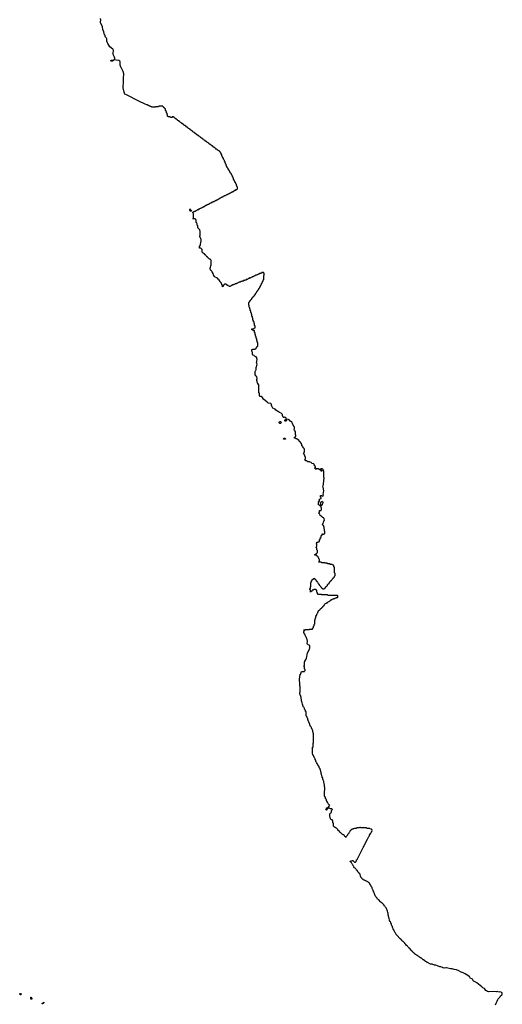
# Model space of a CAD drawing. Header units: inches. Extents: x 2518216 to 2687946, y 757338 to 915227.
# Tile 71 of 75: x 2660150 to 2678141, y 841830 to 878528. Entities that reach past the tile are written whole.
import ezdxf

# ---------------------------------------------------------------- set-up
doc = ezdxf.new("R2010")
doc.units = ezdxf.units.IN
doc.header["$MEASUREMENT"] = 0
for name, color, linetype in [('C6864', 7, 'Continuous'), ('C6866', 7, 'Continuous'), ('C6867', 7, 'Continuous'), ('C6874', 7, 'Continuous'), ('C6875', 7, 'Continuous'), ('C6876', 7, 'Continuous')]:
    doc.layers.add(name, color=color, linetype=linetype)

msp = doc.modelspace()

# ---------------------------------------------------------------- linework, layer by layer
at = {"layer": 'C6864', "color": 6}
for points in [[(2660170, 842186), (2660166, 842190), (2660162, 842222), (2660150, 842226), (2660150, 842234), (2660170, 842232), (2660178, 842218), (2660214, 842210), (2660198, 842202), (2660190, 842186)], [(2660590, 842006), (2660582, 842022), (2660570, 842026), (2660567, 842033), (2660568, 842092), (2660574, 842090), (2660578, 842078), (2660594, 842070), (2660598, 842058), (2660611, 842051), (2660610, 842046), (2660598, 842042)], [(2660990, 841846), (2660988, 841872), (2661022, 841878), (2661026, 841890), (2661042, 841898), (2661050, 841914), (2661054, 841910), (2661053, 841887), (2661038, 841882), (2661034, 841870), (2661018, 841862), (2661010, 841846)]]:
    msp.add_lwpolyline(points, close=True, dxfattribs=at)
at = {"layer": 'C6866', "color": 6}
for points in [[(2670000, 863704), (2669990, 863702), (2669974, 863714), (2669949, 863770), (2669941, 863810), (2669923, 863843), (2669903, 863863), (2669838, 863890), (2669762, 863942), (2669695, 863975), (2669669, 864009), (2669650, 864022), (2669590, 864048), (2669550, 864128), (2669526, 864206), (2669510, 864229), (2669430, 864239), (2669398, 864250), (2669370, 864269), (2669299, 864339), (2669249, 864369), (2669230, 864389), (2669226, 864406), (2669203, 864443), (2669190, 864449), (2669186, 864466), (2669169, 864470), (2669162, 864482), (2669147, 864487), (2669104, 864490), (2669099, 864499), (2669090, 864504), (2669087, 864607), (2669070, 864621), (2669068, 864630), (2669069, 864749), (2669065, 864785), (2669059, 864790), (2669059, 864810), (2669069, 864850), (2669069, 864909), (2669066, 864926), (2669057, 864937), (2669028, 864968), (2669010, 864979), (2669005, 865045), (2668990, 865086), (2668990, 865114), (2669001, 865150), (2668999, 865170), (2668990, 865188), (2668984, 865224), (2668970, 865230), (2668966, 865246), (2668950, 865250), (2668947, 865267), (2668930, 865275), (2668927, 865367), (2668923, 865383), (2668915, 865390), (2668949, 865470), (2668962, 865478), (2668969, 865510), (2668970, 865572), (2668977, 865583), (2668995, 865645), (2668998, 865690), (2668988, 865712), (2668988, 865728), (2668982, 865742), (2668966, 865750), (2668982, 865758), (2668988, 865790), (2668996, 865804), (2668998, 865870), (2668989, 865889), (2668985, 865925), (2668963, 865963), (2668906, 865990), (2668888, 866008), (2668846, 866030), (2668842, 866042), (2668830, 866046), (2668828, 866128), (2668810, 866148), (2668806, 866190), (2668809, 866230), (2668826, 866234), (2668830, 866254), (2668930, 866254), (2668942, 866258), (2668947, 866273), (2668962, 866278), (2668967, 866293), (2668982, 866298), (2668986, 866330), (2669002, 866338), (2669007, 866353), (2669022, 866358), (2669026, 866370), (2669026, 866490), (2669022, 866502), (2669006, 866510), (2669006, 866550), (2669002, 866562), (2668986, 866570), (2668986, 866630), (2668982, 866642), (2668966, 866650), (2668966, 866710), (2668962, 866722), (2668946, 866730), (2668946, 866770), (2668942, 866782), (2668926, 866790), (2668926, 866850), (2668922, 866862), (2668906, 866870), (2668906, 866930), (2668902, 866942), (2668890, 866946), (2668850, 866946), (2668842, 866962), (2668810, 866966), (2668806, 866970), (2668808, 867012), (2668870, 867014), (2668882, 867018), (2668890, 867034), (2668922, 867038), (2668926, 867050), (2668926, 867110), (2668922, 867122), (2668906, 867130), (2668906, 867190), (2668902, 867202), (2668886, 867210), (2668886, 867250), (2668882, 867262), (2668866, 867270), (2668866, 867310), (2668862, 867322), (2668846, 867330), (2668846, 867390), (2668842, 867402), (2668826, 867410), (2668826, 867450), (2668822, 867462), (2668806, 867470), (2668806, 867530), (2668802, 867542), (2668786, 867550), (2668786, 867590), (2668782, 867602), (2668766, 867610), (2668766, 867670), (2668762, 867682), (2668746, 867690), (2668746, 867730), (2668742, 867742), (2668726, 867750), (2668726, 867790), (2668722, 867802), (2668706, 867810), (2668706, 867870), (2668702, 867882), (2668686, 867890), (2668686, 867990), (2668702, 867998), (2668707, 868013), (2668722, 868018), (2668727, 868033), (2668742, 868038), (2668747, 868073), (2668762, 868078), (2668767, 868093), (2668782, 868098), (2668787, 868113), (2668802, 868118), (2668807, 868153), (2668822, 868158), (2668827, 868173), (2668842, 868178), (2668847, 868193), (2668862, 868198), (2668867, 868213), (2668882, 868218), (2668887, 868233), (2668902, 868238), (2668906, 868270), (2668922, 868278), (2668927, 868293), (2668942, 868298), (2668947, 868333), (2668962, 868338), (2668967, 868353), (2668982, 868358), (2668987, 868393), (2669002, 868398), (2669007, 868413), (2669022, 868418), (2669027, 868453), (2669042, 868458), (2669047, 868473), (2669062, 868478), (2669067, 868513), (2669082, 868518), (2669087, 868533), (2669102, 868538), (2669106, 868570), (2669122, 868578), (2669127, 868613), (2669142, 868618), (2669147, 868653), (2669162, 868658), (2669167, 868693), (2669182, 868698), (2669187, 868733), (2669202, 868738), (2669207, 868773), (2669222, 868778), (2669226, 868790), (2669226, 868830), (2669242, 868838), (2669246, 868850), (2669246, 868990), (2669262, 868998), (2669266, 869010), (2669266, 869070), (2669262, 869082), (2669247, 869087), (2669242, 869102), (2669230, 869106), (2669190, 869106), (2669178, 869102), (2669173, 869087), (2669138, 869082), (2669130, 869066), (2669090, 869066), (2669078, 869062), (2669073, 869047), (2669038, 869042), (2669033, 869027), (2668998, 869022), (2668990, 869006), (2668950, 869006), (2668938, 869002), (2668933, 868987), (2668898, 868982), (2668893, 868967), (2668858, 868962), (2668853, 868947), (2668818, 868942), (2668813, 868927), (2668778, 868922), (2668770, 868906), (2668730, 868906), (2668718, 868902), (2668713, 868887), (2668678, 868882), (2668673, 868867), (2668638, 868862), (2668633, 868847), (2668598, 868842), (2668590, 868826), (2668550, 868826), (2668538, 868822), (2668530, 868806), (2668498, 868802), (2668490, 868786), (2668450, 868786), (2668438, 868782), (2668430, 868766), (2668390, 868766), (2668378, 868762), (2668370, 868746), (2668330, 868746), (2668318, 868742), (2668313, 868727), (2668278, 868722), (2668273, 868707), (2668238, 868702), (2668230, 868686), (2668190, 868686), (2668178, 868682), (2668170, 868666), (2668138, 868662), (2668130, 868646), (2668090, 868646), (2668078, 868642), (2668073, 868627), (2668038, 868622), (2668033, 868607), (2667998, 868602), (2667990, 868586), (2667970, 868586), (2667962, 868602), (2667927, 868607), (2667922, 868622), (2667887, 868627), (2667882, 868642), (2667867, 868647), (2667862, 868662), (2667850, 868666), (2667790, 868666), (2667778, 868662), (2667773, 868647), (2667758, 868642), (2667753, 868627), (2667738, 868622), (2667734, 868590), (2667718, 868582), (2667710, 868566), (2667708, 868628), (2667690, 868646), (2667686, 868686), (2667670, 868688), (2667668, 868708), (2667646, 868730), (2667642, 868742), (2667630, 868746), (2667606, 868770), (2667606, 868790), (2667590, 868806), (2667588, 868828), (2667569, 868849), (2667550, 868858), (2667529, 868889), (2667510, 868890), (2667505, 868905), (2667442, 868930), (2667428, 868948), (2667418, 868950), (2667410, 868958), (2667407, 868967), (2667390, 868970), (2667383, 869003), (2667370, 869009), (2667369, 869049), (2667360, 869060), (2667350, 869065), (2667345, 869105), (2667330, 869107), (2667328, 869129), (2667310, 869144), (2667304, 869164), (2667290, 869167), (2667282, 869182), (2667270, 869186), (2667268, 869209), (2667250, 869224), (2667250, 869282), (2667267, 869293), (2667270, 869371), (2667282, 869378), (2667287, 869393), (2667289, 869549), (2667279, 869579), (2667269, 869589), (2667249, 869590), (2667242, 869602), (2667209, 869610), (2667206, 869626), (2667190, 869630), (2667186, 869646), (2667170, 869650), (2667165, 869665), (2667150, 869669), (2667146, 869686), (2667129, 869690), (2667126, 869706), (2667110, 869710), (2667107, 869727), (2667089, 869749), (2667070, 869750), (2667067, 869767), (2667050, 869770), (2667048, 869788), (2667038, 869798), (2667027, 869807), (2667009, 869810), (2667005, 869825), (2666990, 869827), (2666983, 869843), (2666967, 869850), (2666964, 869864), (2666950, 869867), (2666948, 869968), (2666930, 869982), (2666921, 870000)], [(2670000, 862889), (2669990, 862889), (2669988, 862910), (2670000, 862923)]]:
    msp.add_lwpolyline(points, dxfattribs=at)
msp.add_lwpolyline([(2669850, 863475), (2669829, 863489), (2669821, 863501), (2669817, 863510), (2669819, 863530), (2669830, 863551), (2669850, 863556), (2669870, 863551), (2669891, 863531), (2669891, 863510), (2669886, 863494), (2669870, 863478)], close=True, dxfattribs=at)
at = {"layer": 'C6867', "color": 6}
msp.add_lwpolyline([(2666921, 870000), (2666920, 870000), (2666908, 870008), (2666850, 870010), (2666850, 870082), (2666867, 870093), (2666870, 870111), (2666884, 870116), (2666890, 870174), (2666896, 870184), (2666903, 870217), (2666910, 870294), (2666918, 870310), (2666918, 870330), (2666906, 870366), (2666900, 870380), (2666890, 870389), (2666883, 870423), (2666870, 870430), (2666870, 870474), (2666876, 870484), (2666882, 870510), (2666882, 870650), (2666870, 870668), (2666869, 870689), (2666860, 870700), (2666829, 870729), (2666810, 870738), (2666802, 870782), (2666790, 870789), (2666787, 870847), (2666782, 870862), (2666770, 870869), (2666767, 870907), (2666760, 870920), (2666750, 870929), (2666745, 870965), (2666730, 870970), (2666725, 871065), (2666710, 871069), (2666708, 871088), (2666687, 871107), (2666608, 871110), (2666625, 871115), (2666629, 871170), (2666627, 871287), (2666622, 871322), (2666610, 871328), (2666608, 871352), (2666622, 871358), (2666628, 871372), (2666662, 871378), (2666670, 871394), (2666702, 871398), (2666710, 871414), (2666742, 871418), (2666750, 871434), (2666782, 871438), (2666790, 871454), (2666822, 871458), (2666830, 871474), (2666862, 871478), (2666870, 871494), (2666902, 871498), (2666910, 871514), (2666942, 871518), (2666950, 871534), (2666982, 871538), (2666990, 871554), (2667022, 871558), (2667030, 871574), (2667062, 871578), (2667066, 871590), (2667082, 871598), (2667088, 871612), (2667107, 871613), (2667122, 871618), (2667128, 871632), (2667162, 871638), (2667168, 871652), (2667202, 871658), (2667210, 871674), (2667230, 871674), (2667242, 871678), (2667250, 871694), (2667282, 871698), (2667290, 871714), (2667322, 871718), (2667330, 871734), (2667350, 871734), (2667362, 871738), (2667370, 871754), (2667402, 871758), (2667410, 871774), (2667442, 871778), (2667450, 871794), (2667470, 871794), (2667482, 871798), (2667490, 871814), (2667522, 871818), (2667530, 871834), (2667562, 871838), (2667570, 871854), (2667602, 871858), (2667606, 871870), (2667622, 871878), (2667626, 871890), (2667662, 871898), (2667668, 871912), (2667702, 871918), (2667710, 871934), (2667742, 871938), (2667750, 871954), (2667782, 871958), (2667790, 871974), (2667810, 871974), (2667822, 871978), (2667830, 871994), (2667862, 871998), (2667870, 872014), (2667902, 872018), (2667910, 872034), (2667942, 872038), (2667950, 872054), (2667970, 872054), (2667982, 872058), (2667990, 872074), (2668022, 872078), (2668030, 872094), (2668062, 872098), (2668070, 872114), (2668090, 872114), (2668102, 872118), (2668110, 872134), (2668142, 872138), (2668146, 872150), (2668162, 872158), (2668170, 872174), (2668190, 872174), (2668202, 872178), (2668210, 872194), (2668242, 872198), (2668247, 872213), (2668262, 872218), (2668266, 872230), (2668266, 872290), (2668262, 872302), (2668246, 872310), (2668242, 872342), (2668226, 872350), (2668226, 872390), (2668222, 872402), (2668207, 872407), (2668202, 872442), (2668187, 872447), (2668182, 872482), (2668167, 872487), (2668162, 872522), (2668147, 872527), (2668142, 872562), (2668126, 872570), (2668126, 872610), (2668122, 872622), (2668107, 872627), (2668102, 872662), (2668087, 872667), (2668082, 872702), (2668067, 872707), (2668062, 872742), (2668046, 872750), (2668042, 872782), (2668027, 872787), (2668022, 872802), (2668007, 872807), (2668002, 872842), (2667986, 872850), (2667982, 872882), (2667967, 872887), (2667962, 872902), (2667947, 872907), (2667942, 872942), (2667926, 872950), (2667922, 872982), (2667907, 872987), (2667902, 873002), (2667887, 873007), (2667882, 873042), (2667867, 873047), (2667862, 873082), (2667846, 873090), (2667846, 873130), (2667842, 873142), (2667826, 873150), (2667822, 873182), (2667806, 873190), (2667806, 873230), (2667802, 873242), (2667787, 873247), (2667782, 873282), (2667767, 873287), (2667762, 873322), (2667747, 873327), (2667742, 873362), (2667727, 873367), (2667722, 873402), (2667707, 873407), (2667702, 873442), (2667686, 873450), (2667686, 873490), (2667682, 873502), (2667666, 873510), (2667662, 873542), (2667646, 873550), (2667642, 873582), (2667627, 873587), (2667622, 873602), (2667607, 873607), (2667602, 873622), (2667587, 873627), (2667582, 873642), (2667547, 873647), (2667542, 873662), (2667527, 873667), (2667522, 873682), (2667507, 873687), (2667502, 873702), (2667467, 873707), (2667462, 873722), (2667447, 873727), (2667442, 873742), (2667427, 873747), (2667422, 873762), (2667387, 873767), (2667382, 873782), (2667367, 873787), (2667362, 873802), (2667347, 873807), (2667342, 873822), (2667307, 873827), (2667302, 873842), (2667287, 873847), (2667282, 873862), (2667267, 873867), (2667262, 873882), (2667227, 873887), (2667222, 873902), (2667207, 873907), (2667202, 873922), (2667187, 873927), (2667182, 873942), (2667147, 873947), (2667142, 873962), (2667127, 873967), (2667122, 873982), (2667107, 873987), (2667102, 874002), (2667070, 874006), (2667062, 874022), (2667047, 874027), (2667042, 874042), (2667007, 874047), (2667002, 874062), (2666987, 874067), (2666982, 874082), (2666967, 874087), (2666962, 874102), (2666927, 874107), (2666922, 874122), (2666907, 874127), (2666902, 874142), (2666887, 874147), (2666882, 874162), (2666847, 874167), (2666842, 874182), (2666827, 874187), (2666822, 874202), (2666807, 874207), (2666802, 874222), (2666767, 874227), (2666762, 874242), (2666747, 874247), (2666742, 874262), (2666727, 874267), (2666722, 874282), (2666687, 874287), (2666682, 874302), (2666667, 874307), (2666662, 874322), (2666647, 874327), (2666642, 874342), (2666607, 874347), (2666602, 874362), (2666587, 874367), (2666582, 874382), (2666567, 874387), (2666562, 874402), (2666527, 874407), (2666522, 874422), (2666507, 874427), (2666502, 874442), (2666487, 874447), (2666482, 874462), (2666447, 874467), (2666442, 874482), (2666427, 874487), (2666422, 874502), (2666407, 874507), (2666402, 874522), (2666367, 874527), (2666362, 874542), (2666347, 874547), (2666342, 874562), (2666327, 874567), (2666322, 874582), (2666287, 874587), (2666282, 874602), (2666267, 874607), (2666262, 874622), (2666247, 874627), (2666242, 874642), (2666207, 874647), (2666202, 874662), (2666187, 874667), (2666182, 874682), (2666167, 874687), (2666162, 874702), (2666127, 874707), (2666122, 874722), (2666107, 874727), (2666102, 874742), (2666087, 874747), (2666082, 874762), (2666047, 874767), (2666042, 874782), (2666027, 874787), (2666022, 874802), (2666007, 874807), (2666002, 874822), (2665967, 874827), (2665962, 874842), (2665947, 874847), (2665942, 874862), (2665927, 874867), (2665922, 874882), (2665890, 874886), (2665882, 874902), (2665870, 874906), (2665838, 874902), (2665830, 874886), (2665770, 874886), (2665762, 874902), (2665750, 874906), (2665687, 874907), (2665682, 874922), (2665666, 874930), (2665666, 874970), (2665662, 874982), (2665646, 874990), (2665646, 875030), (2665642, 875042), (2665626, 875050), (2665626, 875090), (2665622, 875102), (2665607, 875107), (2665602, 875142), (2665586, 875150), (2665586, 875190), (2665582, 875202), (2665567, 875207), (2665562, 875222), (2665547, 875227), (2665542, 875242), (2665527, 875247), (2665522, 875262), (2665507, 875267), (2665502, 875282), (2665487, 875287), (2665482, 875302), (2665470, 875306), (2665350, 875306), (2665338, 875302), (2665330, 875286), (2665230, 875286), (2665218, 875282), (2665210, 875266), (2665070, 875268), (2665062, 875282), (2665026, 875290), (2665022, 875302), (2664986, 875310), (2664982, 875322), (2664967, 875327), (2664930, 875329), (2664909, 875349), (2664890, 875349), (2664825, 875385), (2664590, 875493), (2664130, 875730), (2664069, 875749), (2664042, 875830), (2664010, 875988), (2664010, 876072), (2664024, 876150), (2664025, 876250), (2664016, 876370), (2664029, 876470), (2664028, 876508), (2664002, 876602), (2663942, 876722), (2663930, 876738), (2663896, 876830), (2663899, 876930), (2663893, 876954), (2663879, 876979), (2663843, 877003), (2663750, 877023), (2663686, 877030), (2663694, 877094), (2663683, 877130), (2663637, 877230), (2663635, 877250), (2663635, 877290), (2663650, 877370), (2663646, 877390), (2663636, 877410), (2663619, 877430), (2663510, 877520), (2663430, 877646), (2663410, 877696), (2663403, 877730), (2663400, 877790), (2663394, 877814), (2663382, 877842), (2663350, 877881), (2663319, 877959), (2663310, 877970), (2663282, 878082), (2663250, 878169), (2663240, 878260), (2663225, 878305), (2663168, 878412), (2663162, 878450), (2663170, 878510), (2663157, 878570)], dxfattribs=at)
for points in [[(2663570, 876979), (2663562, 876982), (2663546, 876990), (2663548, 877010), (2663570, 877026), (2663654, 877030), (2663651, 877010), (2663625, 876990), (2663610, 876986)], [(2666550, 871389), (2666510, 871390), (2666508, 871408), (2666490, 871422), (2666490, 871455), (2666507, 871453), (2666510, 871474), (2666513, 871453), (2666530, 871434), (2666534, 871414), (2666552, 871410), (2666554, 871390)]]:
    msp.add_lwpolyline(points, close=True, dxfattribs=at)
at = {"layer": 'C6874', "color": 6}
msp.add_lwpolyline([(2677890, 841810), (2677914, 841870), (2677954, 841946), (2677968, 842010), (2677981, 842030), (2678043, 842097), (2678070, 842150), (2678119, 842181), (2678137, 842203), (2678141, 842230), (2678134, 842254), (2678115, 842275), (2678101, 842281), (2678031, 842289), (2678010, 842285), (2677950, 842303), (2677910, 842300), (2677810, 842310), (2677630, 842300), (2677590, 842310), (2677550, 842330), (2677529, 842349), (2677507, 842387), (2677478, 842418), (2677415, 842450), (2677382, 842482), (2677318, 842530), (2677195, 842635), (2677101, 842681), (2677070, 842690), (2677050, 842710), (2677041, 842741), (2677027, 842767), (2677003, 842783), (2676955, 842795), (2676936, 842836), (2676918, 842858), (2676838, 842918), (2676810, 842930), (2676762, 842962), (2676681, 843001), (2676649, 843010), (2676606, 843030), (2676519, 843079), (2676430, 843121), (2676348, 843130), (2676270, 843148), (2676208, 843150), (2676165, 843165), (2676065, 843185), (2676030, 843187), (2675970, 843177), (2675933, 843190), (2675921, 843201), (2675907, 843207), (2675845, 843225), (2675815, 843230), (2675725, 843265), (2675663, 843283), (2675615, 843290), (2675585, 843305), (2675555, 843310), (2675522, 843322), (2675466, 843330), (2675444, 843344), (2675414, 843350), (2675401, 843361), (2675376, 843370), (2675363, 843383), (2675341, 843390), (2675324, 843404), (2675310, 843408), (2675287, 843427), (2675273, 843430), (2675264, 843444), (2675247, 843450), (2675205, 843485), (2675188, 843490), (2675180, 843500), (2675161, 843510), (2675125, 843545), (2675108, 843550), (2675100, 843560), (2675076, 843570), (2675064, 843584), (2675050, 843588), (2675041, 843601), (2675023, 843610), (2675006, 843626), (2674990, 843630), (2674983, 843643), (2674967, 843650), (2674960, 843660), (2674933, 843670), (2674923, 843683), (2674901, 843690), (2674870, 843715), (2674866, 843726), (2674846, 843746), (2674837, 843750), (2674826, 843766), (2674810, 843773), (2674805, 843785), (2674790, 843790), (2674785, 843805), (2674770, 843815), (2674759, 843839), (2674678, 843919), (2674659, 843930), (2674647, 843947), (2674630, 843958), (2674620, 843980), (2674601, 844001), (2674570, 844025), (2674543, 844063), (2674530, 844070), (2674525, 844085), (2674513, 844090), (2674505, 844105), (2674490, 844116), (2674479, 844139), (2674446, 844166), (2674430, 844170), (2674424, 844184), (2674409, 844190), (2674404, 844204), (2674390, 844210), (2674386, 844226), (2674378, 844238), (2674339, 844270), (2674210, 844402), (2674190, 844426), (2674184, 844444), (2674170, 844458), (2674162, 844482), (2674150, 844490), (2674146, 844506), (2674130, 844518), (2674126, 844546), (2674110, 844566), (2674100, 844600), (2674090, 844608), (2674085, 844625), (2674070, 844633), (2674062, 844682), (2674050, 844694), (2674045, 844725), (2674028, 844752), (2674003, 844843), (2673990, 844855), (2673983, 844883), (2673967, 844907), (2673950, 844922), (2673939, 844959), (2673930, 844967), (2673924, 845044), (2673910, 845069), (2673904, 845124), (2673884, 845170), (2673880, 845220), (2673870, 845249), (2673864, 845304), (2673822, 845402), (2673806, 845426), (2673770, 845464), (2673762, 845482), (2673750, 845490), (2673747, 845507), (2673730, 845527), (2673725, 845545), (2673710, 845550), (2673705, 845565), (2673690, 845570), (2673685, 845585), (2673670, 845590), (2673665, 845605), (2673650, 845610), (2673642, 845622), (2673624, 845630), (2673603, 845650), (2673542, 845722), (2673510, 845734), (2673504, 845744), (2673490, 845748), (2673480, 845780), (2673462, 845802), (2673450, 845810), (2673443, 845823), (2673428, 845830), (2673425, 845845), (2673410, 845861), (2673405, 845885), (2673390, 845901), (2673385, 845925), (2673370, 845942), (2673365, 845985), (2673350, 846005), (2673341, 846041), (2673330, 846050), (2673322, 846082), (2673310, 846098), (2673305, 846125), (2673290, 846149), (2673285, 846185), (2673250, 846223), (2673246, 846246), (2673230, 846267), (2673226, 846286), (2673204, 846324), (2673194, 846330), (2673186, 846346), (2673166, 846366), (2673155, 846370), (2673144, 846384), (2673122, 846390), (2673104, 846404), (2673070, 846417), (2673066, 846426), (2673049, 846430), (2673027, 846447), (2673009, 846450), (2673003, 846463), (2672969, 846470), (2672961, 846481), (2672930, 846490), (2672927, 846507), (2672915, 846510), (2672908, 846528), (2672890, 846539), (2672888, 846548), (2672870, 846565), (2672867, 846587), (2672850, 846604), (2672848, 846668), (2672843, 846683), (2672830, 846690), (2672825, 846705), (2672809, 846710), (2672803, 846723), (2672790, 846727), (2672784, 846744), (2672770, 846750), (2672766, 846766), (2672750, 846770), (2672744, 846805), (2672730, 846810), (2672726, 846826), (2672710, 846830), (2672707, 846847), (2672690, 846855), (2672684, 846884), (2672650, 846899), (2672646, 846906), (2672629, 846910), (2672623, 846923), (2672610, 846927), (2672606, 846966), (2672590, 846975), (2672585, 847005), (2672570, 847010), (2672567, 847027), (2672550, 847042), (2672546, 847066), (2672530, 847082), (2672524, 847104), (2672510, 847110), (2672506, 847126), (2672490, 847130), (2672486, 847146), (2672470, 847150), (2672470, 847171), (2672489, 847171), (2672510, 847182), (2672530, 847182), (2672550, 847191), (2672572, 847190), (2672630, 847132), (2672670, 847132), (2672688, 847150), (2672689, 847170), (2672708, 847190), (2672710, 847212), (2672729, 847231), (2672950, 847672), (2672968, 847690), (2672969, 847710), (2672988, 847730), (2672990, 847752), (2673009, 847771), (2673115, 847985), (2673145, 848035), (2673169, 848090), (2673189, 848111), (2673195, 848130), (2673244, 848210), (2673249, 848231), (2673262, 848250), (2673286, 848310), (2673282, 848342), (2673266, 848350), (2673262, 848362), (2673208, 848368), (2673202, 848382), (2673190, 848386), (2673090, 848388), (2673082, 848402), (2673070, 848406), (2672870, 848408), (2672856, 848416), (2672830, 848418), (2672808, 848408), (2672730, 848406), (2672688, 848388), (2672633, 848387), (2672590, 848368), (2672573, 848367), (2672550, 848348), (2672530, 848346), (2672472, 848290), (2672450, 848248), (2672431, 848229), (2672410, 848188), (2672400, 848180), (2672384, 848156), (2672372, 848148), (2672370, 848128), (2672312, 848068), (2672310, 848048), (2672302, 848062), (2672290, 848066), (2672270, 848088), (2672248, 848128), (2672228, 848148), (2672210, 848149), (2672199, 848159), (2672170, 848169), (2672109, 848229), (2672090, 848238), (2672069, 848269), (2672010, 848326), (2672006, 848350), (2671968, 848388), (2671948, 848390), (2671946, 848406), (2671926, 848410), (2671922, 848422), (2671886, 848430), (2671882, 848442), (2671870, 848446), (2671862, 848462), (2671848, 848470), (2671846, 848570), (2671842, 848582), (2671826, 848590), (2671826, 848670), (2671822, 848682), (2671807, 848687), (2671802, 848702), (2671770, 848706), (2671762, 848722), (2671750, 848726), (2671746, 848746), (2671730, 848748), (2671724, 848805), (2671710, 848830), (2671709, 848930), (2671724, 848950), (2671761, 848979), (2671777, 849003), (2671779, 849050), (2671803, 849077), (2671809, 849090), (2671803, 849103), (2671790, 849114), (2671750, 849114), (2671730, 849119), (2671690, 849139), (2671650, 849148), (2671634, 849146), (2671634, 849134), (2671621, 849119), (2671611, 849089), (2671590, 849068), (2671568, 849090), (2671570, 849114), (2671586, 849130), (2671588, 849150), (2671647, 849153), (2671649, 849170), (2671697, 849223), (2671705, 849250), (2671689, 849270), (2671661, 849290), (2671648, 849310), (2671626, 849366), (2671618, 849370), (2671603, 849403), (2671590, 849409), (2671582, 849462), (2671570, 849469), (2671567, 849487), (2671550, 849490), (2671545, 849545), (2671530, 849568), (2671527, 849587), (2671510, 849590), (2671510, 849774), (2671516, 849784), (2671523, 849817), (2671526, 849890), (2671520, 849920), (2671510, 849930), (2671508, 850000)], dxfattribs=at)
at = {"layer": 'C6875', "color": 6}
msp.add_lwpolyline([(2671508, 850000), (2671506, 850066), (2671490, 850106), (2671485, 850145), (2671470, 850158), (2671463, 850203), (2671450, 850209), (2671446, 850266), (2671430, 850288), (2671427, 850327), (2671410, 850348), (2671405, 850405), (2671390, 850426), (2671387, 850487), (2671380, 850500), (2671370, 850509), (2671366, 850566), (2671350, 850578), (2671348, 850608), (2671342, 850622), (2671330, 850629), (2671327, 850647), (2671310, 850662), (2671308, 850688), (2671290, 850709), (2671288, 850728), (2671270, 850749), (2671267, 850767), (2671250, 850770), (2671244, 850804), (2671230, 850809), (2671228, 850828), (2671210, 850838), (2671207, 850867), (2671190, 850882), (2671185, 850925), (2671170, 850948), (2671163, 850983), (2671150, 850989), (2671142, 851022), (2671130, 851029), (2671122, 851062), (2671110, 851069), (2671100, 851100), (2671090, 851109), (2671082, 851142), (2671070, 851166), (2671070, 851410), (2671085, 851415), (2671090, 851558), (2671107, 851573), (2671108, 851591), (2671108, 851909), (2671105, 851925), (2671090, 851930), (2671083, 852023), (2671063, 852063), (2671050, 852069), (2671045, 852105), (2671030, 852126), (2671026, 852146), (2671010, 852158), (2671003, 852183), (2670990, 852189), (2670982, 852222), (2670970, 852229), (2670966, 852266), (2670950, 852288), (2670950, 852310), (2670944, 852324), (2670930, 852329), (2670930, 852350), (2670923, 852363), (2670910, 852369), (2670909, 852409), (2670890, 852446), (2670886, 852486), (2670880, 852500), (2670870, 852509), (2670862, 852542), (2670850, 852549), (2670846, 852566), (2670838, 852570), (2670830, 852586), (2670826, 852726), (2670820, 852740), (2670810, 852749), (2670802, 852782), (2670790, 852789), (2670787, 852807), (2670770, 852829), (2670765, 852865), (2670750, 852878), (2670743, 852903), (2670730, 852909), (2670723, 852943), (2670710, 852949), (2670707, 852987), (2670702, 853002), (2670690, 853010), (2670685, 853085), (2670670, 853108), (2670660, 853140), (2670650, 853149), (2670644, 853270), (2670640, 853280), (2670630, 853289), (2670626, 853326), (2670620, 853340), (2670610, 853349), (2670603, 853383), (2670590, 853390), (2670590, 853434), (2670606, 853474), (2670608, 853548), (2670605, 853665), (2670602, 853682), (2670590, 853706), (2670587, 853827), (2670578, 853890), (2670585, 853935), (2670590, 854054), (2670609, 854111), (2670610, 854132), (2670626, 854134), (2670630, 854174), (2670642, 854178), (2670648, 854192), (2670650, 854234), (2670750, 854234), (2670762, 854238), (2670767, 854253), (2670782, 854258), (2670786, 854270), (2670786, 854310), (2670782, 854322), (2670766, 854330), (2670766, 854410), (2670762, 854422), (2670746, 854430), (2670750, 854454), (2670762, 854458), (2670766, 854470), (2670770, 854594), (2670775, 854610), (2670784, 854616), (2670804, 854655), (2670814, 854690), (2670823, 854697), (2670845, 854735), (2670874, 854926), (2670926, 855014), (2670950, 855082), (2670965, 855110), (2670969, 855130), (2670969, 855189), (2670963, 855203), (2670941, 855221), (2670908, 855230), (2670885, 855245), (2670870, 855266), (2670874, 855370), (2670863, 855423), (2670850, 855448), (2670844, 855484), (2670820, 855540), (2670810, 855549), (2670807, 855567), (2670790, 855589), (2670781, 855621), (2670770, 855629), (2670765, 855645), (2670750, 855655), (2670745, 855675), (2670741, 855710), (2670749, 855750), (2670750, 855794), (2670758, 855778), (2670770, 855774), (2670782, 855778), (2670790, 855794), (2670930, 855794), (2670942, 855798), (2670950, 855814), (2671050, 855814), (2671062, 855818), (2671067, 855833), (2671082, 855838), (2671087, 855873), (2671102, 855878), (2671106, 855890), (2671106, 855930), (2671122, 855938), (2671126, 855950), (2671126, 855990), (2671142, 855998), (2671146, 856010), (2671146, 856150), (2671162, 856158), (2671166, 856170), (2671166, 856210), (2671182, 856218), (2671186, 856230), (2671186, 856290), (2671202, 856298), (2671207, 856333), (2671222, 856338), (2671227, 856373), (2671242, 856378), (2671247, 856413), (2671262, 856418), (2671267, 856453), (2671282, 856458), (2671287, 856493), (2671302, 856498), (2671307, 856513), (2671322, 856518), (2671327, 856533), (2671342, 856538), (2671347, 856553), (2671362, 856558), (2671367, 856573), (2671382, 856578), (2671387, 856593), (2671402, 856598), (2671407, 856613), (2671422, 856618), (2671427, 856633), (2671442, 856638), (2671447, 856653), (2671462, 856658), (2671467, 856673), (2671482, 856678), (2671487, 856693), (2671502, 856698), (2671507, 856733), (2671522, 856738), (2671527, 856753), (2671542, 856758), (2671547, 856773), (2671582, 856778), (2671590, 856794), (2671622, 856798), (2671627, 856813), (2671642, 856818), (2671647, 856833), (2671682, 856838), (2671687, 856853), (2671702, 856858), (2671707, 856873), (2671742, 856878), (2671747, 856893), (2671762, 856898), (2671767, 856913), (2671802, 856918), (2671807, 856933), (2671842, 856938), (2671850, 856954), (2671890, 856954), (2671902, 856958), (2671907, 856973), (2671942, 856978), (2671950, 856994), (2671990, 856994), (2672002, 856998), (2672006, 857010), (2672006, 857050), (2672002, 857062), (2671990, 857066), (2671650, 857066), (2671642, 857082), (2671630, 857086), (2671410, 857086), (2671402, 857102), (2671390, 857106), (2671270, 857106), (2671262, 857122), (2671246, 857130), (2671246, 857170), (2671242, 857182), (2671226, 857190), (2671226, 857250), (2671222, 857262), (2671207, 857267), (2671202, 857282), (2671190, 857286), (2671110, 857286), (2671098, 857282), (2671090, 857266), (2671058, 857262), (2671054, 857250), (2671038, 857242), (2671034, 857230), (2671018, 857222), (2671014, 857210), (2670994, 857206), (2670994, 857194), (2670988, 857188), (2670988, 857268), (2670982, 857282), (2670969, 857290), (2670969, 857330), (2670986, 857334), (2670990, 857392), (2671006, 857394), (2671008, 857412), (2671007, 857507), (2671002, 857522), (2670990, 857526), (2670990, 857532), (2671006, 857534), (2671010, 857572), (2671026, 857574), (2671030, 857612), (2671046, 857614), (2671050, 857651), (2671067, 857653), (2671069, 857670), (2671086, 857674), (2671088, 857690), (2671126, 857694), (2671130, 857714), (2671138, 857698), (2671154, 857690), (2671158, 857678), (2671174, 857670), (2671178, 857658), (2671194, 857650), (2671198, 857618), (2671210, 857614), (2671218, 857598), (2671234, 857590), (2671238, 857578), (2671254, 857570), (2671258, 857538), (2671270, 857534), (2671278, 857518), (2671294, 857510), (2671298, 857478), (2671313, 857473), (2671318, 857458), (2671330, 857454), (2671338, 857438), (2671354, 857430), (2671358, 857398), (2671373, 857393), (2671378, 857378), (2671393, 857373), (2671398, 857358), (2671413, 857353), (2671418, 857338), (2671433, 857333), (2671438, 857318), (2671450, 857314), (2671490, 857314), (2671502, 857318), (2671510, 857334), (2671542, 857338), (2671547, 857373), (2671562, 857378), (2671567, 857393), (2671582, 857398), (2671587, 857413), (2671602, 857418), (2671607, 857433), (2671622, 857438), (2671627, 857473), (2671642, 857478), (2671647, 857493), (2671662, 857498), (2671667, 857513), (2671682, 857518), (2671687, 857533), (2671702, 857538), (2671707, 857573), (2671722, 857578), (2671727, 857593), (2671742, 857598), (2671747, 857613), (2671762, 857618), (2671767, 857633), (2671782, 857638), (2671787, 857653), (2671802, 857658), (2671807, 857693), (2671822, 857698), (2671827, 857713), (2671842, 857718), (2671847, 857733), (2671862, 857738), (2671867, 857753), (2671882, 857758), (2671886, 857790), (2671902, 857798), (2671906, 857810), (2671906, 857890), (2671902, 857902), (2671886, 857910), (2671886, 858110), (2671882, 858122), (2671866, 858130), (2671866, 858170), (2671862, 858182), (2671847, 858187), (2671842, 858202), (2671810, 858206), (2671802, 858222), (2671728, 858228), (2671722, 858242), (2671710, 858246), (2671630, 858248), (2671622, 858262), (2671610, 858266), (2671530, 858268), (2671522, 858282), (2671510, 858286), (2671410, 858288), (2671402, 858302), (2671390, 858306), (2671290, 858309), (2671290, 858314), (2671302, 858318), (2671310, 858334), (2671322, 858338), (2671327, 858353), (2671327, 858387), (2671322, 858402), (2671310, 858406), (2671307, 858447), (2671302, 858462), (2671288, 858470), (2671282, 858502), (2671249, 858509), (2671242, 858542), (2671226, 858550), (2671222, 858562), (2671146, 858570), (2671146, 858590), (2671166, 858594), (2671170, 858611), (2671188, 858612), (2671202, 858618), (2671206, 858630), (2671222, 858638), (2671226, 858650), (2671242, 858658), (2671247, 858673), (2671247, 858747), (2671242, 858762), (2671229, 858769), (2671227, 858827), (2671222, 858842), (2671210, 858846), (2671207, 858853), (2671208, 858888), (2671210, 858894), (2671222, 858898), (2671226, 858910), (2671228, 858950), (2671222, 858982), (2671210, 858986), (2671208, 859010), (2671222, 859018), (2671230, 859052), (2671262, 859058), (2671269, 859071), (2671307, 859073), (2671322, 859078), (2671329, 859150), (2671346, 859154), (2671349, 859190), (2671362, 859198), (2671368, 859230), (2671386, 859234), (2671390, 859294), (2671402, 859298), (2671406, 859310), (2671426, 859314), (2671429, 859371), (2671434, 859370), (2671438, 859358), (2671453, 859353), (2671487, 859353), (2671502, 859358), (2671506, 859370), (2671526, 859374), (2671529, 859391), (2671526, 859466), (2671514, 859466), (2671508, 859472), (2671506, 859610), (2671502, 859622), (2671488, 859628), (2671482, 859662), (2671470, 859666), (2671462, 859682), (2671447, 859687), (2671442, 859702), (2671428, 859710), (2671442, 859718), (2671450, 859734), (2671462, 859738), (2671470, 859814), (2671482, 859818), (2671490, 859854), (2671502, 859858), (2671507, 859873), (2671506, 859930), (2671502, 859942), (2671486, 859950), (2671482, 859962), (2671446, 859970), (2671442, 859982), (2671426, 859990), (2671423, 860000)], dxfattribs=at)
at = {"layer": 'C6876', "color": 6}
for points in [[(2671423, 860000), (2671422, 860002), (2671406, 860010), (2671402, 860022), (2671386, 860030), (2671382, 860042), (2671347, 860047), (2671342, 860102), (2671330, 860106), (2671322, 860122), (2671306, 860130), (2671307, 860153), (2671322, 860158), (2671326, 860170), (2671327, 860233), (2671382, 860238), (2671386, 860250), (2671402, 860258), (2671406, 860270), (2671406, 860330), (2671402, 860342), (2671386, 860350), (2671382, 860382), (2671366, 860390), (2671362, 860402), (2671346, 860410), (2671342, 860422), (2671308, 860428), (2671302, 860442), (2671286, 860450), (2671287, 860507), (2671306, 860530), (2671302, 860542), (2671286, 860550), (2671286, 860570), (2671290, 860574), (2671322, 860578), (2671326, 860590), (2671322, 860622), (2671306, 860630), (2671322, 860638), (2671327, 860653), (2671342, 860658), (2671350, 860674), (2671382, 860678), (2671386, 860690), (2671382, 860722), (2671366, 860730), (2671367, 860793), (2671410, 860794), (2671418, 860778), (2671450, 860774), (2671462, 860778), (2671466, 860790), (2671478, 860802), (2671468, 860830), (2671469, 860909), (2671485, 860970), (2671461, 861110), (2671449, 861150), (2671459, 861181), (2671470, 861194), (2671473, 861250), (2671489, 861310), (2671488, 861370), (2671498, 861430), (2671498, 861450), (2671486, 861470), (2671486, 861710), (2671478, 861718), (2671463, 861763), (2671450, 861778), (2671430, 861788), (2671370, 861786), (2671354, 861766), (2671310, 861766), (2671287, 861787), (2671210, 861786), (2671198, 861782), (2671194, 861770), (2671188, 861768), (2671182, 861782), (2671167, 861787), (2671162, 861802), (2671146, 861810), (2671149, 861831), (2671182, 861838), (2671186, 861850), (2671175, 861855), (2671148, 861910), (2671128, 861930), (2671129, 861950), (2671110, 861969), (2671053, 861993), (2671010, 862028), (2670973, 862033), (2670950, 862048), (2670890, 862046), (2670882, 862062), (2670867, 862067), (2670850, 862086), (2670806, 862090), (2670802, 862102), (2670786, 862110), (2670782, 862122), (2670766, 862130), (2670782, 862138), (2670790, 862154), (2670802, 862158), (2670808, 862190), (2670808, 862210), (2670774, 862270), (2670750, 862338), (2670728, 862370), (2670750, 862394), (2670764, 862430), (2670769, 862510), (2670749, 862550), (2670729, 862569), (2670710, 862608), (2670690, 862628), (2670675, 862635), (2670668, 862650), (2670669, 862690), (2670653, 862713), (2670649, 862730), (2670590, 862808), (2670577, 862817), (2670545, 862865), (2670523, 862883), (2670496, 862896), (2670490, 862906), (2670450, 862906), (2670438, 862918), (2670410, 862928), (2670388, 862930), (2670389, 862971), (2670434, 862994), (2670446, 862994), (2670448, 863030), (2670426, 863070), (2670429, 863150), (2670415, 863190), (2670389, 863229), (2670382, 863250), (2670379, 863270), (2670389, 863291), (2670396, 863336), (2670381, 863361), (2670342, 863410), (2670318, 863478), (2670289, 863529), (2670250, 863562), (2670228, 863570), (2670195, 863610), (2670169, 863629), (2670102, 863638), (2670092, 863628), (2670091, 863589), (2670072, 863570), (2670050, 863569), (2670035, 863575), (2670029, 863590), (2670038, 863610), (2670078, 863622), (2670088, 863632), (2670089, 863650), (2670078, 863678), (2670050, 863705), (2670030, 863709), (2670000, 863704)], [(2670000, 862923), (2670006, 862930), (2670030, 862931), (2670054, 862910), (2670054, 862890), (2670050, 862888), (2670000, 862889)]]:
    msp.add_lwpolyline(points, dxfattribs=at)
for points in [[(2671410, 861706), (2671387, 861707), (2671382, 861722), (2671367, 861727), (2671366, 861754), (2671393, 861753), (2671398, 861738), (2671414, 861730), (2671414, 861706)], [(2671430, 860566), (2671398, 860562), (2671394, 860550), (2671378, 860542), (2671364, 860516), (2671362, 860490), (2671354, 860470), (2671358, 860458), (2671373, 860453), (2671378, 860438), (2671410, 860434), (2671422, 860438), (2671426, 860450), (2671442, 860458), (2671448, 860512), (2671462, 860518), (2671466, 860530), (2671462, 860542), (2671450, 860546), (2671442, 860562)]]:
    msp.add_lwpolyline(points, close=True, dxfattribs=at)

doc.saveas('drawing.dxf')
